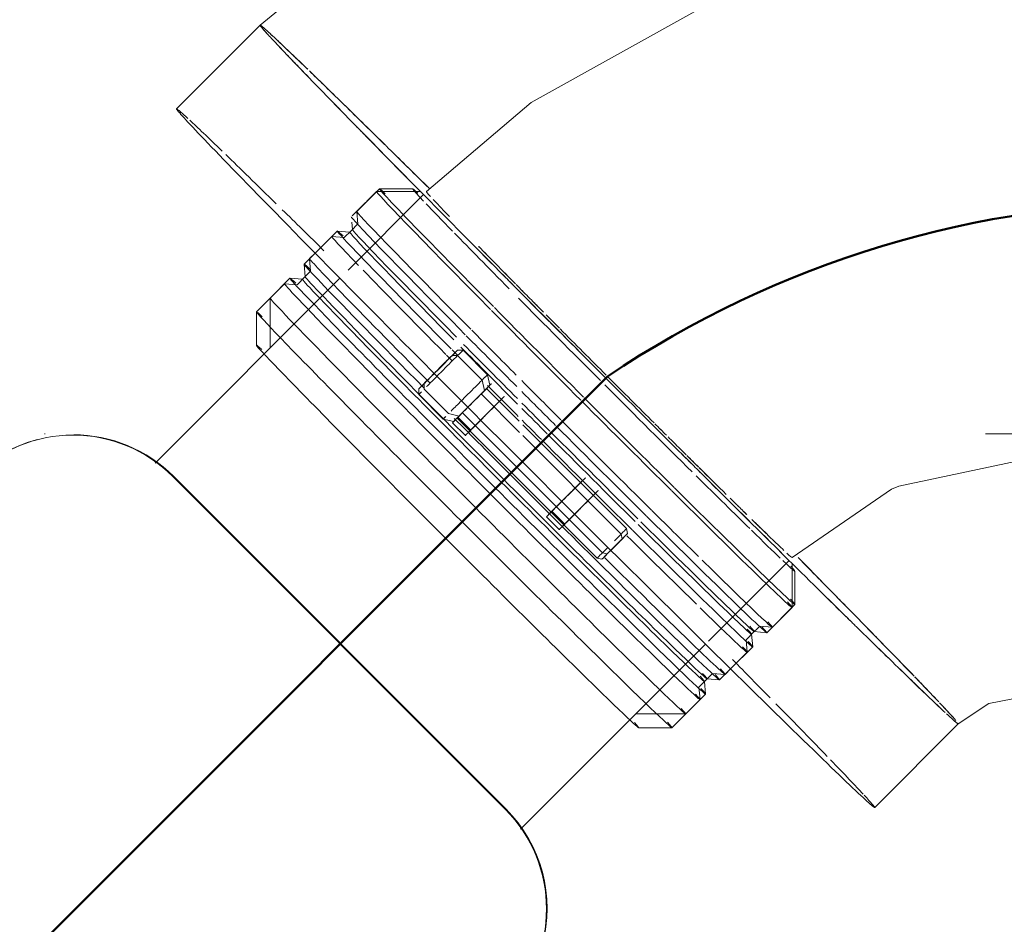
# Model space of a CAD drawing. Header units: millimetres. Extents: x 83162 to 161202, y 56220 to 105342.
# Tile 107 of 209: x 136403 to 136613, y 89896 to 90088. Entities that reach past the tile are written whole.
import ezdxf

# ---------------------------------------------------------------- set-up
doc = ezdxf.new("R2010")
doc.units = ezdxf.units.MM
doc.linetypes.add('4_ Штрихпунктир_ 10 х 2 мм', pattern=[1400, 1000, -200, 0, -200])
doc.linetypes.add('ADSK_Штрих_ш2 п1_5', pattern=[350, 200, -150])
for name, color, linetype, lineweight in [('P-PIPE-____-OTLN', 7, 'Continuous', 50), ('S-GRID-____-OTLN', 7, 'Continuous', 9), ('Греющ. кабель', 204, 'Continuous', 50)]:
    doc.layers.add(name, color=color, linetype=linetype, lineweight=lineweight)

# ---------------------------------------------------------------- blocks, each defined once
blk = doc.blocks.new('Наметкина 10_РД_АР_К3_Отделка_R21_rvt-1-ВКК_01_К3_З_ЭОМ_греющий кабель_')
at = {"layer": 'S-GRID-____-OTLN', "color": 254, "linetype": '4_ Штрихпунктир_ 10 х 2 мм', "lineweight": 5, "true_color": 0xcccccc}
blk.add_line((153009.86, 90000), (83961.54, 90000), dxfattribs=at)
blk = doc.blocks.new('ВК_Чугун_Безраструбная_Отвод - SML-38033878-ВКК_01_К3_З_ЭОМ_греющий кабель_')
at = {"layer": 'P-PIPE-____-OTLN', "color": 123, "lineweight": 9, "true_color": 0x80bfbf}
blk.add_line((136590.35, 89988.87), (136615.47, 89994.17), dxfattribs=at)
at = {"layer": 'P-PIPE-____-OTLN', "color": 123, "lineweight": 9, "true_color": 0x80bfbf, "flags": 128}
for points in [[(136616.25, 90104.09), (136576.1, 90099.45), (136548.26, 90090.49)], [(136548.26, 90090.49), (136512.16, 90070.41), (136489.87, 90051.48)], [(136567.65, 89973.7), (136588.82, 89988.21), (136590.35, 89988.87)]]:
    blk.add_lwpolyline(points, dxfattribs=at)
at = {"layer": 'P-PIPE-____-OTLN', "color": 123, "lineweight": 9, "true_color": 0x80bfbf}
for centre, major_axis, start_param, end_param in [((136617.14, 90049.19), (0, 55), 0.004142, 0.265941), ((136617.14, 90049.19), (0, 55), 0.310456, 0.46655), ((136617.14, 90049.19), (0, 55), 0.78954, 1.046814), ((136617.14, 90049.19), (0, 55), 1.062113, 1.101704), ((136617.14, 90049.19), (0, 55), 1.167219, 1.308801), ((136617.14, 90049.19), (0, 55), 1.313139, 1.570751), ((136617.14, 90049.19), (0, 55), 1.578749, 1.832691), ((136528.76, 90012.59), (-38.89, 38.89), 0.390616, 0.519457), ((136528.76, 90012.59), (-38.89, 38.89), 0.784971, 1.043056), ((136617.14, 90049.19), (0, 55), 1.836738, 1.982658), ((136528.76, 90012.59), (-38.89, 38.89), 1.046958, 1.086474), ((136528.76, 90012.59), (-38.89, 38.89), 1.158935, 1.213399), ((136528.76, 90012.59), (-38.89, 38.89), 1.22884, 1.304855), ((136617.14, 90049.19), (0, 55), 2.026803, 2.094641), ((136528.76, 90012.59), (-38.89, 38.89), 1.308907, 1.564055), ((136617.14, 90049.19), (0, 55), 2.098537, 2.35663), ((136528.76, 90012.59), (-38.89, 38.89), 1.570836, 1.828454), ((136528.76, 90012.59), (-38.89, 38.89), 1.832785, 1.8988), ((136617.14, 90049.19), (0, 55), 2.622136, 2.750976), ((136528.76, 90012.59), (-38.89, 38.89), 1.908304, 1.977239), ((136528.76, 90012.59), (-38.89, 38.89), 2.018369, 2.090253), ((136617.14, 90049.19), (0, 55), 2.883935, 3.141593), ((136528.76, 90012.59), (-38.89, 38.89), 2.09477, 2.275058), ((136528.76, 90012.59), (-38.89, 38.89), 2.302432, 2.352053), ((136528.76, 90012.59), (-38.89, 38.89), 2.356847, 2.430312), ((136528.76, 90012.59), (-38.89, 38.89), 2.474838, 2.613852), ((136528.76, 90012.59), (-38.89, 38.89), 2.746811, 2.850216), ((136528.76, 90012.59), (-38.89, 38.89), 3.120126, 3.137451)]:
    blk.add_ellipse(centre, major_axis=major_axis, ratio=0.01, start_param=start_param, end_param=end_param, dxfattribs=at)
blk = doc.blocks.new('Соединитель Norma Rapid1 - Соединитель Norma Rapid 2-V62-ВКК_01_К3_З_ЭОМ_греющий кабель_')
at = {"layer": 'P-PIPE-____-OTLN', "color": 8, "lineweight": 9, "true_color": 0x808080}
for p, q in [((136479.26, 90051.48), (136475.05, 90047.27)), ((136488.61, 90051.48), (136479.27, 90051.48)), ((136475.05, 90047.26), (136475.28, 90044.59)), ((136475.28, 90044.6), (136473.84, 90043.16)), ((136470.88, 90043.1), (136466.19, 90038.41)), ((136473.56, 90042.87), (136470.89, 90043.1)), ((136497.67, 90017.77), (136496.46, 90017.77)), ((136502.88, 90012.56), (136497.67, 90017.77)), ((136503.39, 90010.33), (136502.88, 90012.56)), ((136509.61, 90002.69), (136502.68, 90009.62)), ((136503.64, 90010.58), (136503.77, 90010.63)), ((136506.49, 90007.91), (136506.37, 90007.86)), ((136532.46, 89979.84), (136510.38, 90001.92)), ((136523.63, 89990.59), (136523.76, 89990.65)), ((136526.48, 89987.92), (136526.36, 89987.87)), ((136532.64, 89978.79), (136532.46, 89979.84)), ((136567.65, 89963.1), (136567.65, 89972.44)), ((136563.91, 89959.35), (136567.65, 89963.09)), ((136559.04, 89957.38), (136560.77, 89959.11)), ((136560.76, 89959.11), (136563.43, 89958.88)), ((136559.27, 89954.72), (136559.04, 89957.39)), ((136554.58, 89950.02), (136559.27, 89954.71))]:
    blk.add_line(p, q, dxfattribs=at)
at = {"layer": 'P-PIPE-____-OTLN', "lineweight": 9}
for p, q in [((136466.19, 90038.41), (136465.01, 90037.23)), ((136465.01, 90037.22), (136465.24, 90034.55)), ((136465.24, 90034.56), (136463.51, 90032.83)), ((136460.84, 90033.06), (136456.63, 90028.85)), ((136463.52, 90032.83), (136460.85, 90033.06)), ((136456.63, 90028.85), (136456.63, 90018.24)), ((136489.39, 90010.69), (136489.39, 90009.49)), ((136489.39, 90009.49), (136494.6, 90004.28)), ((136494.6, 90004.28), (136496.83, 90003.77)), ((136496.57, 90003.51), (136499.3, 90000.79)), ((136497.54, 90004.48), (136527.32, 89974.7)), ((136516.56, 89983.52), (136519.29, 89980.8)), ((136527.32, 89974.7), (136528.36, 89974.51)), ((136549, 89947.34), (136550.73, 89949.07)), ((136550.72, 89949.07), (136553.39, 89948.84)), ((136553.4, 89948.84), (136554.58, 89950.02)), ((136549.23, 89944.68), (136549, 89947.35)), ((136545.02, 89940.46), (136549.23, 89944.67)), ((136534.41, 89940.46), (136545.01, 89940.46))]:
    blk.add_line(p, q, dxfattribs=at)
at = {"layer": 'P-PIPE-____-OTLN', "color": 8, "lineweight": 9, "true_color": 0x808080}
for centre, major_axis, ratio, start_param, end_param in [((136523.45, 90007.28), (-44.19, 44.19), 0.01, 6.273185, 7.395965), ((136528.76, 90012.59), (-38.89, 38.89), 0.01, 0, 0.220258), ((136515.08, 89998.91), (-44.19, 44.19), 0.01, 6.054644, 7.395965), ((136519.24, 90003.07), (-44.19, 44.19), 0.01, 0, 1.11278), ((136516.29, 90000.12), (-42.74, 42.74), 0.01, 6.271267, 7.361568), ((136528.76, 90012.59), (-38.89, 38.89), 0.01, 1.084122, 1.159889), ((136523.45, 90007.28), (-44.19, 44.19), 0.01, 1.117855, 1.563738), ((136519.24, 90003.07), (-44.19, 44.19), 0.01, 1.117855, 1.346683), ((136492.93, 90014.23), (3.54, 3.54), 0.004142, 0.01, 1.580796), ((136492.93, 90014.23), (3.54, 3.54), 0.004142, 4.722389, 6.287327), ((136493.53, 90013.63), (4.14, 4.14), 0.004142, 0.004142, 1.580796), ((136515.08, 89998.91), (-44.19, 44.19), 0.01, 1.117855, 1.145869), ((136493.53, 90013.63), (4.14, 4.14), 0.004142, 5.769586, 6.283185), ((136516.29, 90000.12), (-42.74, 42.74), 0.01, 1.117855, 1.415959), ((136492.93, 90014.23), (3.54, 3.54), 0.004142, 1.580796, 2.189351), ((136492.93, 90014.23), (3.54, 3.54), 0.004142, 4.089345, 4.722389), ((136493.53, 90013.63), (4.14, 4.14), 0.004142, 1.580796, 1.981501), ((136498.74, 90008.42), (4.14, 4.14), 0.004142, 0, 1.580796), ((136498.74, 90008.42), (4.14, 4.14), 0.004142, 5.769586, 6.280597), ((136519.24, 90003.07), (-44.19, 44.19), 0.01, 1.373223, 1.563738), ((136500.11, 90007.05), (3.54, 3.54), 0.004142, 0.01, 1.580796), ((136500.11, 90007.05), (3.28, 3.28), 0.004142, 0.01, 1.576063), ((136500.11, 90007.05), (2.83, 2.83), 0.004142, 0.271799, 1.318997), ((136515.08, 89998.91), (-44.19, 44.19), 0.01, 1.300221, 1.452296), ((136498.74, 90008.42), (4.14, 4.14), 0.004142, 1.580796, 1.983518), ((136500.11, 90007.05), (3.54, 3.54), 0.004142, 1.580796, 2.104395), ((136502.83, 90004.32), (3.54, 3.54), 0.004142, 0.01, 1.580796), ((136502.83, 90004.32), (2.83, 2.83), 0.004142, 0.01, 1.580796), ((136502.83, 90004.32), (2.83, 2.83), 0.004142, 5.769586, 6.283185), ((136523.45, 90007.28), (-44.19, 44.19), 0.01, 1.566654, 2.013327), ((136500.11, 90007.05), (2.83, 2.83), 0.004142, 1.842595, 2.104395), ((136516.29, 90000.12), (-42.74, 42.74), 0.01, 1.43778, 1.563493), ((136502.83, 90004.32), (3.54, 3.54), 0.004142, 1.580796, 2.104395), ((136502.83, 90004.32), (2.83, 2.83), 0.004142, 1.580796, 2.104395), ((136515.08, 89998.91), (-44.19, 44.19), 0.01, 1.471116, 1.563738), ((136519.24, 90003.07), (-44.19, 44.19), 0.01, 1.566654, 2.013327), ((136515.08, 89998.91), (-44.19, 44.19), 0.01, 1.566654, 2.013327), ((136516.29, 90000.12), (-42.74, 42.74), 0.01, 1.566654, 2.015453), ((136528.76, 90012.59), (-38.89, 38.89), 0.01, 1.976157, 2.015453), ((136520.1, 89987.06), (3.54, 3.54), 0.004142, 0.01, 1.580796), ((136520.1, 89987.06), (2.83, 2.83), 0.004142, 0.01, 1.580796), ((136520.1, 89987.06), (2.83, 2.83), 0.004142, 5.769586, 6.283185), ((136522.82, 89984.33), (3.54, 3.54), 0.004142, 0.01, 1.580796), ((136523.45, 90007.28), (-44.19, 44.19), 0.01, 2.015453, 3.36185), ((136520.1, 89987.06), (3.54, 3.54), 0.004142, 1.580796, 2.104395), ((136520.1, 89987.06), (2.83, 2.83), 0.004142, 1.580796, 2.104395), ((136522.82, 89984.33), (2.83, 2.83), 0.004142, 0.01, 1.580796), ((136522.82, 89984.33), (2.83, 2.83), 0.004142, 5.769586, 6.283185), ((136522.82, 89984.33), (3.54, 3.54), 0.004142, 1.580796, 2.104395), ((136522.82, 89984.33), (2.83, 2.83), 0.004142, 1.580796, 2.104395), ((136519.24, 90003.07), (-44.19, 44.19), 0.01, 2.015453, 2.281604), ((136529.89, 89977.27), (2.57, 2.57), 0.004142, 0.01, 1.580796), ((136515.08, 89998.91), (-44.19, 44.19), 0.01, 2.015453, 3.36185), ((136516.29, 90000.12), (-42.74, 42.74), 0.01, 2.031511, 3.36185), ((136530.5, 89976.65), (2.14, 2.14), 0.004142, 0.01, 1.580796), ((136530.5, 89976.65), (2.14, 2.14), 0.004142, 4.722389, 6.280285), ((136530.5, 89976.65), (2.14, 2.14), 0.004142, 1.580796, 2.54326), ((136530.5, 89976.65), (2.14, 2.14), 0.004142, 3.739014, 4.722389), ((136528.76, 90012.59), (-38.89, 38.89), 0.01, 2.913051, 3.121164), ((136519.24, 90003.07), (-44.19, 44.19), 0.01, 2.305369, 3.36185)]:
    blk.add_ellipse(centre, major_axis=major_axis, ratio=ratio, start_param=start_param, end_param=end_param, dxfattribs=at)
at = {"layer": 'P-PIPE-____-OTLN', "lineweight": 9}
for centre, major_axis, ratio, start_param, end_param in [((136509.21, 89993.04), (-44.19, 44.19), 0.01, 0, 1.145858), ((136505.04, 89988.87), (-44.19, 44.19), 0.01, 6.054644, 7.84984), ((136506.26, 89990.09), (-42.74, 42.74), 0.01, 6.271267, 7.84984), ((136500.83, 89984.66), (-44.19, 44.19), 0.01, 0, 1.566654), ((136492.93, 90014.23), (3.54, 3.54), 0.004142, 2.189351, 3.137451), ((136492.93, 90014.23), (3.54, 3.54), 0.004142, 3.151592, 4.089345), ((136493.53, 90013.63), (4.14, 4.14), 0.004142, 1.981501, 2.627994), ((136498.74, 90008.42), (4.14, 4.14), 0.004142, 1.983518, 2.627994), ((136500.11, 90007.05), (3.54, 3.54), 0.004142, 2.104395, 3.141593), ((136500.11, 90007.05), (2.83, 2.83), 0.004142, 2.104395, 2.627994), ((136502.83, 90004.32), (3.54, 3.54), 0.004142, 2.104395, 3.141593), ((136502.83, 90004.32), (2.83, 2.83), 0.004142, 2.104395, 3.141593), ((136505.04, 89988.87), (-44.19, 44.19), 0.01, 1.566654, 3.36185), ((136506.26, 89990.09), (-42.74, 42.74), 0.01, 1.566654, 3.36185), ((136500.83, 89984.66), (-44.19, 44.19), 0.01, 1.566654, 3.36185), ((136520.1, 89987.06), (3.54, 3.54), 0.004142, 2.104395, 3.141593), ((136520.1, 89987.06), (2.83, 2.83), 0.004142, 2.104395, 3.141593), ((136522.82, 89984.33), (3.54, 3.54), 0.004142, 2.104395, 3.141593), ((136522.82, 89984.33), (2.83, 2.83), 0.004142, 2.104395, 3.141593), ((136509.21, 89993.04), (-44.19, 44.19), 0.01, 2.015453, 3.36185)]:
    blk.add_ellipse(centre, major_axis=major_axis, ratio=ratio, start_param=start_param, end_param=end_param, dxfattribs=at)
blk = doc.blocks.new('ВК_Чугун_Безраструбная_Ревизия прямоугольная - R-V289-ВКК_01_К3_З_ЭОМ_греющий кабель_')
at = {"layer": 'P-PIPE-____-OTLN', "color": 136, "lineweight": 9, "true_color": 0x008080}
for p, q in [((136471.46, 90033.07), (136432.18, 89993.79)), ((136403.36, 89997.5), (136403.21, 89997.44)), ((136506.61, 89920.22), (136435.91, 89990.93)), ((136436.06, 89990.99), (136506.76, 89920.28)), ((136509.89, 89915.94), (136549.24, 89955.29))]:
    blk.add_line(p, q, dxfattribs=at)
for centre, start_param, end_param in [((136414.69, 89969.72), 5.105071, 6.675868), ((136414.84, 89969.78), 6.152269, 6.414068), ((136414.84, 89969.78), 5.105071, 5.89047), ((136485.4, 89899.01), 3.534275, 5.105071), ((136485.55, 89899.07), 4.057874, 5.105071)]:
    blk.add_ellipse(centre, major_axis=(-11.48, 27.72), ratio=0.999941, start_param=start_param, end_param=end_param, dxfattribs=at)
blk = doc.blocks.new('Соединитель Norma Rapid - Соединитель Norma Rapid-V290-ВКК_01_К3_З_ЭОМ_греющий кабель_')
at = {"layer": 'P-PIPE-____-OTLN', "color": 8, "lineweight": 9, "true_color": 0x808080}
for p, q in [((136479.86, 90052.08), (136474.09, 90046.31)), ((136486.94, 90052.08), (136479.87, 90052.09)), ((136473.98, 90044.97), (136474.12, 90043.43)), ((136473.84, 90043.16), (136472.39, 90041.7)), ((136469.72, 90041.94), (136466.19, 90038.41)), ((136472.4, 90041.71), (136469.73, 90041.94)), ((136496.51, 90016.61), (136495.31, 90016.61)), ((136501.72, 90011.4), (136496.51, 90016.61)), ((136502.24, 90009.17), (136501.72, 90011.4)), ((136509.7, 90000.28), (136501.53, 90008.46)), ((136531.31, 89978.68), (136510.38, 89999.61)), ((136531.49, 89977.64), (136531.31, 89978.68)), ((136568.25, 89963.7), (136568.25, 89970.77)), ((136562.28, 89957.72), (136568.25, 89963.69)), ((136557.87, 89956.22), (136559.6, 89957.95)), ((136559.6, 89957.95), (136562.27, 89957.72)), ((136558.11, 89953.56), (136557.88, 89956.23)), ((136554.58, 89950.02), (136558.11, 89953.55))]:
    blk.add_line(p, q, dxfattribs=at)
at = {"layer": 'P-PIPE-____-OTLN', "lineweight": 9}
for p, q in [((136466.19, 90038.41), (136463.85, 90036.07)), ((136463.85, 90036.06), (136464.08, 90033.39)), ((136459.68, 90031.9), (136453.7, 90025.92)), ((136462.36, 90031.67), (136459.69, 90031.9)), ((136464.08, 90033.4), (136462.35, 90031.66)), ((136453.7, 90025.91), (136453.7, 90018.84)), ((136488.24, 90009.54), (136488.24, 90008.33)), ((136488.24, 90008.33), (136493.45, 90003.12)), ((136493.45, 90003.12), (136495.68, 90002.61)), ((136496.38, 90003.32), (136526.16, 89973.54)), ((136495.54, 90002.41), (136495.42, 90002.35)), ((136495.42, 90002.35), (136498.15, 89999.63)), ((136498.15, 89999.63), (136498.27, 89999.68)), ((136515.53, 89982.42), (136515.41, 89982.37)), ((136515.41, 89982.37), (136518.13, 89979.64)), ((136518.13, 89979.64), (136518.26, 89979.69)), ((136526.16, 89973.54), (136527.21, 89973.35)), ((136552.24, 89947.68), (136554.58, 89950.02)), ((136547.83, 89946.18), (136549.57, 89947.91)), ((136548.07, 89943.52), (136547.84, 89946.19)), ((136549.56, 89947.91), (136552.23, 89947.68)), ((136542.09, 89937.53), (136548.07, 89943.51)), ((136535.01, 89937.53), (136542.08, 89937.53))]:
    blk.add_line(p, q, dxfattribs=at)
at = {"layer": 'P-PIPE-____-OTLN', "color": 8, "lineweight": 9, "true_color": 0x808080}
for centre, major_axis, ratio, start_param, end_param in [((136524.06, 90007.89), (-44.19, 44.19), 0.01, 6.054644, 7.395965), ((136527.59, 90011.42), (-40.66, 40.66), 0.01, 6.054644, 6.635328), ((136527.59, 90011.42), (-40.66, 40.66), 0.01, 0.390957, 0.669056), ((136518.08, 90001.91), (-44.19, 44.19), 0.01, 0, 1.11278), ((136516.86, 90000.69), (-42.74, 42.74), 0.01, 0, 1.078382), ((136527.59, 90011.42), (-40.66, 40.66), 0.01, 0.683973, 1.063093), ((136513.91, 89997.74), (-44.19, 44.19), 0.01, 6.271267, 6.807799), ((136513.91, 89997.74), (-44.19, 44.19), 0.01, 0.568007, 1.11278), ((136527.59, 90011.42), (-40.66, 40.66), 0.01, 1.117855, 1.563112), ((136524.06, 90007.89), (-44.19, 44.19), 0.01, 1.117855, 1.563738), ((136518.08, 90001.91), (-44.19, 44.19), 0.01, 1.117855, 1.376141), ((136516.86, 90000.69), (-42.74, 42.74), 0.01, 1.117855, 1.401064), ((136491.78, 90013.07), (3.54, 3.54), 0.004142, 0.01, 1.580796), ((136491.78, 90013.07), (3.54, 3.54), 0.004142, 4.722389, 6.287327), ((136513.91, 89997.74), (-44.19, 44.19), 0.01, 1.117855, 1.145804), ((136518.08, 90001.91), (-44.19, 44.19), 0.01, 1.400527, 1.563738), ((136527.59, 90011.42), (-40.66, 40.66), 0.01, 1.585832, 2.060666), ((136498.96, 90005.89), (3.54, 3.54), 0.004142, 1.318997, 1.580796), ((136524.06, 90007.89), (-44.19, 44.19), 0.01, 1.566654, 2.013327), ((136501.68, 90003.16), (3.54, 3.54), 0.004142, 0.271799, 1.580796), ((136516.86, 90000.69), (-42.74, 42.74), 0.01, 1.423974, 1.563493), ((136501.68, 90003.16), (2.83, 2.83), 0.004142, 1.318997, 1.580796), ((136516.86, 90000.69), (-42.74, 42.74), 0.01, 1.566654, 2.015453), ((136518.08, 90001.91), (-44.19, 44.19), 0.01, 1.566654, 2.013327), ((136527.59, 90011.42), (-40.66, 40.66), 0.01, 2.086108, 2.44953), ((136518.94, 89985.9), (3.54, 3.54), 0.004142, 0.271799, 1.580796), ((136524.06, 90007.89), (-44.19, 44.19), 0.01, 2.015453, 3.36185), ((136518.94, 89985.9), (2.83, 2.83), 0.004142, 1.318997, 1.580796), ((136521.67, 89983.18), (3.54, 3.54), 0.004142, 0.271799, 1.580796), ((136521.67, 89983.18), (2.83, 2.83), 0.004142, 1.318997, 1.580796), ((136518.08, 90001.91), (-44.19, 44.19), 0.01, 2.015453, 3.36185), ((136516.86, 90000.69), (-42.74, 42.74), 0.01, 2.031511, 3.36185), ((136527.59, 90011.42), (-40.66, 40.66), 0.01, 2.464252, 2.757474), ((136529.35, 89975.49), (2.14, 2.14), 0.004142, 0.01, 1.580796), ((136529.35, 89975.49), (2.14, 2.14), 0.004142, 4.722389, 6.280285), ((136513.91, 89997.74), (-44.19, 44.19), 0.01, 2.015453, 2.437482), ((136527.59, 90011.42), (-40.66, 40.66), 0.01, 2.794543, 3.36185), ((136513.91, 89997.74), (-44.19, 44.19), 0.01, 2.464252, 3.36185)]:
    blk.add_ellipse(centre, major_axis=major_axis, ratio=ratio, start_param=start_param, end_param=end_param, dxfattribs=at)
at = {"layer": 'P-PIPE-____-OTLN', "lineweight": 9}
for centre, major_axis, ratio, start_param, end_param in [((136508.04, 89991.87), (-44.19, 44.19), 0.01, 6.054644, 7.429112), ((136503.87, 89987.7), (-44.19, 44.19), 0.01, 6.271267, 7.84984), ((136506.82, 89990.65), (-42.74, 42.74), 0.01, 0, 1.566654), ((136497.9, 89981.73), (-44.19, 44.19), 0.01, 6.054644, 7.84984), ((136494.36, 89978.19), (-40.66, 40.66), 0.01, 6.054644, 7.84984), ((136491.78, 90013.07), (3.54, 3.54), 0.004142, 1.675343, 3.137451), ((136491.78, 90013.07), (3.54, 3.54), 0.004142, 3.151592, 4.59775), ((136492.38, 90012.47), (4.14, 4.14), 0.004142, 3.141593, 3.675191), ((136492.38, 90012.47), (4.14, 4.14), 0.004142, 2.627994, 3.137451), ((136498.96, 90005.89), (3.54, 3.54), 0.004142, 1.580796, 3.141593), ((136498.96, 90005.89), (3.28, 3.28), 0.004142, 1.688918, 3.144181), ((136498.96, 90005.89), (2.83, 2.83), 0.004142, 1.842595, 2.889793), ((136497.58, 90007.26), (4.14, 4.14), 0.004142, 2.627994, 3.141593), ((136497.58, 90007.26), (4.14, 4.14), 0.004142, 3.144181, 3.675191), ((136508.04, 89991.87), (-44.19, 44.19), 0.01, 1.300278, 1.566654), ((136501.68, 90003.16), (3.54, 3.54), 0.004142, 1.580796, 3.141593), ((136501.68, 90003.16), (2.83, 2.83), 0.004142, 1.580796, 3.141593), ((136501.68, 90003.16), (2.83, 2.83), 0.004142, 3.151592, 3.413392), ((136506.82, 89990.65), (-42.74, 42.74), 0.01, 1.566654, 3.36185), ((136508.04, 89991.87), (-44.19, 44.19), 0.01, 1.566654, 3.36185), ((136503.87, 89987.7), (-44.19, 44.19), 0.01, 1.566654, 3.36185), ((136518.94, 89985.9), (3.54, 3.54), 0.004142, 1.580796, 3.141593), ((136518.94, 89985.9), (2.83, 2.83), 0.004142, 1.580796, 3.141593), ((136518.94, 89985.9), (2.83, 2.83), 0.004142, 3.151592, 3.413392), ((136521.67, 89983.18), (3.54, 3.54), 0.004142, 1.580796, 3.141593), ((136521.67, 89983.18), (2.83, 2.83), 0.004142, 1.580796, 3.141593), ((136497.9, 89981.73), (-44.19, 44.19), 0.01, 1.566654, 3.36185), ((136521.67, 89983.18), (2.83, 2.83), 0.004142, 3.151592, 3.413392), ((136494.36, 89978.19), (-40.66, 40.66), 0.01, 1.566654, 3.36185), ((136528.74, 89976.11), (2.57, 2.57), 0.004142, 1.716983, 3.141593), ((136529.35, 89975.49), (2.14, 2.14), 0.004142, 1.689541, 3.144493), ((136529.35, 89975.49), (2.14, 2.14), 0.004142, 3.151592, 4.573281)]:
    blk.add_ellipse(centre, major_axis=major_axis, ratio=ratio, start_param=start_param, end_param=end_param, dxfattribs=at)

msp = doc.modelspace()

# ---------------------------------------------------------------- linework, layer by layer
at = {"layer": 'P-PIPE-____-OTLN', "color": 136, "linetype": 'ADSK_Штрих_ш2 п1_5', "lineweight": 9, "true_color": 0x008080}
for p, q in [((136454.51, 90086.83), (136436.73, 90069.05)), ((136609.49, 89942.67), (136617.14, 89944.19)), ((136603, 89938.34), (136609.49, 89942.67)), ((136585.22, 89920.56), (136603, 89938.34))]:
    msp.add_line(p, q, dxfattribs=at)
at = {"layer": 'P-PIPE-____-OTLN', "color": 123, "lineweight": 9, "true_color": 0x80bfbf}
for p, q in [((136489.23, 90050.85), (136473.2, 90034.81)), ((136549.87, 89955.92), (136567.02, 89973.07))]:
    msp.add_line(p, q, dxfattribs=at)
at = {"layer": 'P-PIPE-____-OTLN', "color": 136, "linetype": 'ADSK_Штрих_ш2 п1_5', "lineweight": 9, "true_color": 0x008080, "flags": 128}
msp.add_lwpolyline([(136529.12, 90136.69), (136488, 90114.52), (136454.51, 90086.83)], dxfattribs=at)
at = {"layer": 'P-PIPE-____-OTLN', "color": 136, "linetype": 'ADSK_Штрих_ш2 п1_5', "lineweight": 9, "true_color": 0x008080}
for centre, start_param, end_param in [((136528.76, 90012.59), 6.279043, 6.526911), ((136528.76, 90012.59), 6.279043, 6.283185), ((136528.76, 90012.59), 0.257657, 0.326739), ((136528.76, 90012.59), 0.344924, 0.519418), ((136528.76, 90012.59), 0.519457, 0.752297), ((136510.98, 89994.81), 6.279043, 7.84984), ((136528.76, 90012.59), 0.752026, 0.808642), ((136528.76, 90012.59), 0.808092, 1.043038), ((136528.76, 90012.59), 1.043056, 1.275908), ((136528.76, 90012.59), 1.275622, 1.347585), ((136528.76, 90012.59), 1.329769, 1.566654), ((136528.76, 90012.59), 1.566654, 1.783395), ((136528.76, 90012.59), 1.7835, 1.857698), ((136510.98, 89994.81), 1.566654, 3.137451), ((136528.76, 90012.59), 1.857362, 2.090222), ((136528.76, 90012.59), 2.090253, 2.323093), ((136528.76, 90012.59), 2.322823, 2.381293), ((136528.76, 90012.59), 2.380973, 2.613837), ((136528.76, 90012.59), 2.613852, 2.846705), ((136528.76, 90012.59), 2.889098, 3.137451)]:
    msp.add_ellipse(centre, major_axis=(-74.25, 74.25), ratio=0.01, start_param=start_param, end_param=end_param, dxfattribs=at)
at = {"layer": 'P-PIPE-____-OTLN', "color": 123, "linetype": 'ADSK_Штрих_ш2 п1_5', "lineweight": 9, "true_color": 0x80bfbf}
for centre, start_param, end_param in [((136528.76, 90012.59), 6.11784, 6.279043), ((136528.76, 90012.59), 6.169831, 6.279043), ((136528.76, 90012.59), 0.113562, 0.227962), ((136528.76, 90012.59), 5.95602, 6.168595), ((136528.76, 90012.59), 5.941337, 6.10451), ((136528.76, 90012.59), 0.243726, 0.344924), ((136528.76, 90012.59), 0.326739, 0.519457), ((136528.76, 90012.59), 5.76628, 5.952838), ((136528.76, 90012.59), 5.765232, 5.929978), ((136528.76, 90012.59), 0.519484, 0.752026), ((136528.76, 90012.59), 5.604109, 5.755445), ((136528.76, 90012.59), 5.595185, 5.755445), ((136528.76, 90012.59), 5.421851, 5.595244), ((136528.76, 90012.59), 5.417058, 5.580912), ((136510.98, 89994.81), 6.038261, 6.279043), ((136510.98, 89994.81), 5.776594, 6.017244), ((136528.76, 90012.59), 0.752297, 0.808092), ((136528.76, 90012.59), 0.808642, 1.043056), ((136528.76, 90012.59), 5.264964, 5.415861), ((136510.98, 89994.81), 5.518199, 5.755445), ((136528.76, 90012.59), 5.263844, 5.406379), ((136528.76, 90012.59), 1.043071, 1.275622), ((136510.98, 89994.81), 5.338259, 5.493645), ((136528.76, 90012.59), 1.275908, 1.329769), ((136528.76, 90012.59), 1.347585, 1.566654), ((136528.76, 90012.59), 1.566654, 1.7835), ((136528.76, 90012.59), 1.783395, 1.857362), ((136528.76, 90012.59), 1.857698, 2.090253), ((136528.76, 90012.59), 2.090289, 2.322823), ((136528.76, 90012.59), 4.010115, 4.150845), ((136528.76, 90012.59), 3.661049, 4.149723), ((136528.76, 90012.59), 3.851172, 4.003731), ((136528.76, 90012.59), 2.323093, 2.380973), ((136528.76, 90012.59), 2.381293, 2.613852), ((136528.76, 90012.59), 3.661049, 3.835582), ((136510.98, 89994.81), 3.946097, 4.088045), ((136528.76, 90012.59), 2.613874, 2.875651), ((136528.76, 90012.59), 3.505105, 3.656165), ((136528.76, 90012.59), 3.488056, 3.655692), ((136510.98, 89994.81), 3.679218, 3.922849), ((136528.76, 90012.59), 3.321449, 3.48073), ((136528.76, 90012.59), 3.272361, 3.464212), ((136528.76, 90012.59), 2.904888, 3.017803), ((136528.76, 90012.59), 3.021607, 3.137451), ((136510.98, 89994.81), 3.410878, 3.661049), ((136510.98, 89994.81), 3.141593, 3.39925)]:
    msp.add_ellipse(centre, major_axis=(-74.25, 74.25), ratio=0.01, start_param=start_param, end_param=end_param, dxfattribs=at)
at = {"layer": 'P-PIPE-____-OTLN', "color": 123, "lineweight": 9, "true_color": 0x80bfbf}
for start_param, end_param in [(0.282891, 0.39064), (0.785398, 1.042677), (1.047198, 1.086656), (1.158532, 1.213357), (1.228774, 1.304663), (1.308997, 1.56401), (1.570796, 1.828541), (1.832596, 1.898718), (1.908236, 1.977288), (2.018487, 2.090491), (2.094395, 2.275245), (2.302717, 2.352476), (2.356194, 2.431234), (2.474808, 2.617994), (2.617994, 2.746834)]:
    msp.add_ellipse((136528.76, 90012.59), major_axis=(-38.89, 38.89), ratio=0.01, start_param=start_param, end_param=end_param, dxfattribs=at)
at = {"layer": 'P-PIPE-____-OTLN', "color": 254, "linetype": 'ADSK_Штрих_ш2 п1_5', "lineweight": 9, "true_color": 0xbfdfdf}
for centre in [(136528.76, 90012.59), (136528.76, 90012.59), (136510.98, 89994.81)]:
    msp.add_ellipse(centre, major_axis=(-74.25, 74.25), ratio=0.01, start_param=3.137451, end_param=3.141593, dxfattribs=at)
at = {"layer": 'Греющ. кабель'}
msp.add_line((135124.83, 88608.66), (136528.37, 90012.2), dxfattribs=at)
msp.add_arc((136649.82, 89831.37), 217.83, 89.7729, 123.8868, dxfattribs=at)

# ---------------------------------------------------------------- block references
at = {"lineweight": 5}
msp.add_blockref('Наметкина 10_РД_АР_К3_Отделка_R21_rvt-1-ВКК_01_К3_З_ЭОМ_греющий кабель_', (0, 0), dxfattribs=at)
at = {"layer": 'P-PIPE-____-OTLN', "color": 123, "lineweight": 9, "true_color": 0x80bfbf}
msp.add_blockref('ВК_Чугун_Безраструбная_Отвод - SML-38033878-ВКК_01_К3_З_ЭОМ_греющий кабель_', (0, 0), dxfattribs=at)
at = {"layer": 'P-PIPE-____-OTLN', "lineweight": 9}
for name in ['Соединитель Norma Rapid - Соединитель Norma Rapid-V290-ВКК_01_К3_З_ЭОМ_греющий кабель_', 'Соединитель Norma Rapid1 - Соединитель Norma Rapid 2-V62-ВКК_01_К3_З_ЭОМ_греющий кабель_']:
    msp.add_blockref(name, (0, 0), dxfattribs=at)
at = {"layer": 'P-PIPE-____-OTLN', "color": 136, "lineweight": 9, "true_color": 0x008080}
msp.add_blockref('ВК_Чугун_Безраструбная_Ревизия прямоугольная - R-V289-ВКК_01_К3_З_ЭОМ_греющий кабель_', (0, 0), dxfattribs=at)

doc.saveas('drawing.dxf')
